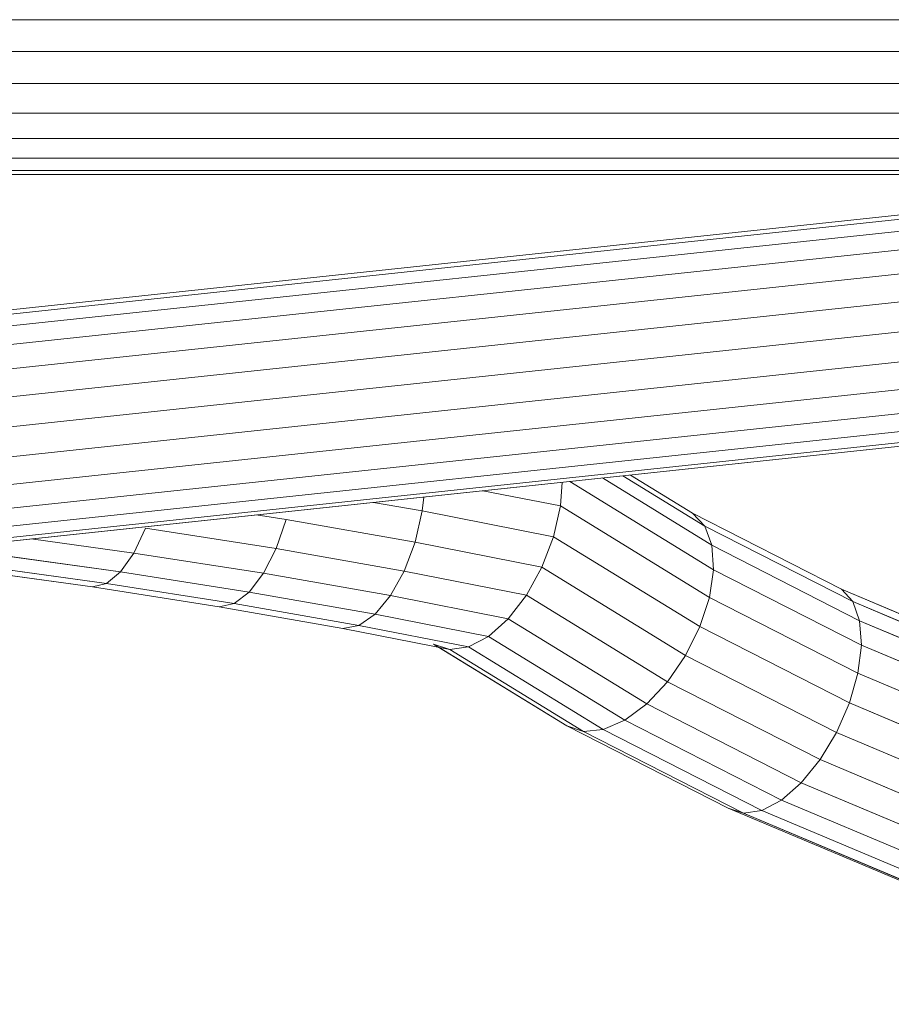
# Model space of a CAD drawing. Header units: millimetres. Extents: x -5903 to 5148, y -923 to 11622.
# Tile 8 of 37: x 3215 to 3301, y 6928 to 7026. Entities that reach past the tile are written whole.
import ezdxf

# ---------------------------------------------------------------- set-up
doc = ezdxf.new("R2010")
doc.units = ezdxf.units.MM
doc.layers.add('G-XREF-____-OTLN', color=7, linetype='Continuous', lineweight=9, true_color=0x007f7f)
doc.layers.add('I-FURN-____-OTLN', color=7, linetype='Continuous', lineweight=9)

# ---------------------------------------------------------------- blocks, each defined once
blk = doc.blocks.new('Gym_Bicycle - BYCYCLE_dwg-951122-Level 1')
at = {"layer": 'G-XREF-____-OTLN'}
for p, q in [((698.181, 410.216), (1281.164, 472.368)), ((1281.164, 472.368), (698.181, 410.216)), ((698.392, 409.883), (1281.172, 472.014)), ((1281.172, 472.014), (698.392, 409.883)), ((698.939, 408.824), (1281.2, 470.9)), ((1281.2, 470.9), (698.939, 408.824)), ((701.101, 407.252), (1281.244, 469.102)), ((701.101, 407.252), (1281.244, 469.102)), ((703.237, 405.114), (1281.302, 466.743)), ((703.237, 405.114), (1281.302, 466.743)), ((704.696, 402.503), (1281.369, 463.983)), ((704.696, 402.503), (1281.369, 463.983)), ((706.241, 399.688), (1281.442, 461.011)), ((1281.442, 461.011), (706.241, 399.688)), ((774.983, 453.326), (757.924, 460.51)), ((773.179, 453.046), (756.299, 460.154)), ((756.299, 460.154), (773.179, 453.046)), ((776.508, 452.828), (759.305, 460.073)), ((771.217, 452.007), (754.54, 459.03)), ((771.217, 452.007), (754.54, 459.03)), ((706.861, 396.764), (1281.515, 458.028)), ((706.861, 396.764), (1281.515, 458.028)), ((769.232, 450.279), (752.767, 457.213)), ((707.656, 394.052), (1281.583, 455.239)), ((1281.583, 455.239), (707.656, 394.052)), ((767.358, 447.982), (751.101, 454.828)), ((707.856, 391.662), (1281.642, 452.834)), ((707.856, 391.662), (1281.642, 452.834)), ((771.217, 452.007), (773.179, 453.046)), ((773.179, 453.046), (771.217, 452.007)), ((773.179, 453.046), (774.983, 453.326)), ((788.978, 444.977), (773.179, 453.046)), ((790.951, 445.172), (774.983, 453.326)), ((776.508, 452.828), (774.983, 453.326)), ((792.61, 444.605), (776.508, 452.828)), ((765.724, 445.27), (749.656, 452.037)), ((769.232, 450.279), (771.217, 452.007)), ((786.826, 444.035), (771.217, 452.007)), ((707.403, 389.75), (1281.688, 450.975)), ((1281.688, 450.975), (707.403, 389.75)), ((706.597, 388.477), (1281.717, 449.791)), ((1281.717, 449.791), (706.597, 388.477)), ((769.232, 450.279), (767.358, 447.982)), ((784.642, 442.409), (769.232, 450.279)), ((706.343, 388.019), (1281.727, 449.361)), ((1281.727, 449.361), (706.343, 388.019)), ((764.441, 442.329), (748.53, 449.03)), ((765.724, 445.27), (767.358, 447.982)), ((782.575, 440.211), (767.358, 447.982)), ((763.596, 439.36), (747.799, 446.013)), ((765.724, 445.27), (764.441, 442.329)), ((780.764, 437.589), (765.724, 445.27)), ((788.978, 444.977), (786.826, 444.035)), ((786.826, 444.035), (788.978, 444.977)), ((790.951, 445.172), (788.978, 444.977)), ((802.397, 436.736), (788.978, 444.977)), ((804.262, 436.997), (790.951, 445.172)), ((790.951, 445.172), (792.61, 444.605)), ((805.882, 436.454), (792.61, 444.605)), ((784.642, 442.409), (786.826, 444.035)), ((800.413, 435.691), (786.826, 444.035)), ((763.248, 436.564), (747.514, 443.19)), ((763.596, 439.36), (764.441, 442.329)), ((764.441, 442.329), (763.596, 439.36)), ((779.335, 434.723), (764.441, 442.329)), ((782.575, 440.211), (784.642, 442.409)), ((798.447, 433.931), (784.642, 442.409)), ((763.418, 434.133), (747.694, 440.755)), ((782.575, 440.211), (780.764, 437.589)), ((780.764, 437.589), (782.575, 440.211)), ((796.632, 431.577), (782.575, 440.211)), ((764.097, 432.232), (748.326, 438.873)), ((763.248, 436.564), (763.596, 439.36)), ((778.383, 431.809), (763.596, 439.36)), ((765.238, 430.99), (749.369, 437.673)), ((780.764, 437.589), (779.335, 434.723)), ((795.091, 428.79), (780.764, 437.589)), ((795.091, 428.79), (780.764, 437.589)), ((802.397, 436.736), (804.262, 436.997)), ((814.918, 434.908), (804.262, 436.997)), ((805.882, 436.454), (804.262, 436.997)), ((777.975, 429.044), (763.248, 436.564)), ((763.418, 434.133), (763.248, 436.564)), ((800.413, 435.691), (802.397, 436.736)), ((813.327, 434.594), (802.397, 436.736)), ((798.447, 433.931), (800.413, 435.691)), ((811.707, 433.477), (800.413, 435.691)), ((813.327, 434.594), (814.918, 434.908)), ((827.269, 432.737), (814.918, 434.908)), ((778.137, 426.617), (763.418, 434.133)), ((763.418, 434.133), (764.097, 432.232)), ((778.383, 431.809), (779.335, 434.723)), ((793.93, 425.759), (779.335, 434.723)), ((796.632, 431.577), (798.447, 433.931)), ((810.168, 431.634), (798.447, 433.931)), ((811.707, 433.477), (813.327, 434.594)), ((825.78, 432.405), (813.327, 434.594)), ((810.168, 431.634), (811.707, 433.477)), ((824.265, 431.27), (811.707, 433.477)), ((824.265, 431.27), (811.707, 433.477)), ((778.859, 424.693), (764.097, 432.232)), ((765.238, 430.99), (764.097, 432.232)), ((824.265, 431.27), (825.78, 432.405)), ((824.265, 431.27), (825.78, 432.405)), ((825.78, 432.405), (827.269, 432.737)), ((838.498, 430.414), (825.78, 432.405)), ((839.884, 430.762), (827.269, 432.737)), ((839.884, 430.762), (827.27, 432.737)), ((780.091, 423.404), (765.238, 430.99)), ((777.975, 429.044), (778.383, 431.809)), ((778.383, 431.809), (777.975, 429.044)), ((793.229, 422.691), (778.383, 431.809)), ((796.632, 431.577), (795.091, 428.79)), ((796.632, 431.577), (795.091, 428.79)), ((808.814, 429.19), (796.632, 431.577)), ((808.814, 429.19), (796.632, 431.577)), ((810.168, 431.634), (808.814, 429.19)), ((822.829, 429.408), (810.168, 431.634)), ((822.829, 429.408), (824.265, 431.27)), ((822.829, 429.408), (824.265, 431.27)), ((837.092, 429.262), (824.265, 431.27)), ((837.092, 429.262), (824.265, 431.27)), ((837.092, 429.262), (838.498, 430.414)), ((838.498, 430.414), (837.092, 429.262)), ((838.498, 430.414), (839.884, 430.762)), ((851.463, 428.625), (838.498, 430.414)), ((852.744, 428.988), (839.884, 430.762)), ((792.294, 420.249), (777.975, 429.044)), ((778.137, 426.617), (777.975, 429.044)), ((807.739, 426.312), (808.814, 429.19)), ((821.569, 426.948), (808.814, 429.19)), ((821.569, 426.948), (822.829, 429.408)), ((822.829, 429.408), (821.569, 426.948)), ((835.761, 427.384), (822.829, 429.408)), ((835.761, 427.384), (822.829, 429.408)), ((835.761, 427.384), (837.092, 429.262)), ((850.167, 427.457), (837.092, 429.262)), ((795.091, 428.79), (793.93, 425.759)), ((795.091, 428.79), (793.93, 425.759)), ((807.739, 426.312), (795.091, 428.79)), ((807.739, 426.312), (795.091, 428.79)), ((821.569, 426.948), (820.571, 424.056)), ((834.596, 424.909), (821.569, 426.948)), ((835.761, 427.384), (834.596, 424.909)), ((845.985, 425.973), (835.761, 427.384)), ((845.985, 425.973), (835.761, 427.384)), ((789.065, 419.905), (778.137, 426.617)), ((778.137, 426.617), (778.859, 424.693)), ((789.065, 419.905), (778.137, 426.617)), ((807.739, 426.312), (807.016, 423.195)), ((807.739, 426.312), (807.016, 423.195)), ((820.571, 424.056), (807.739, 426.312)), ((793.229, 422.691), (793.93, 425.759)), ((807.016, 423.195), (793.93, 425.759)), ((807.016, 423.195), (793.93, 425.759)), ((787.012, 419.686), (778.859, 424.693)), ((780.091, 423.404), (778.859, 424.693)), ((787.012, 419.686), (778.859, 424.693)), ((778.859, 424.693), (780.091, 423.404)), ((823.581, 423.585), (820.571, 424.056)), ((823.581, 423.585), (820.571, 424.056)), ((786.274, 419.607), (780.091, 423.404)), ((807.016, 423.195), (806.873, 421.803)), ((807.016, 423.195), (806.873, 421.803)), ((811.889, 422.338), (807.016, 423.195)), ((811.889, 422.338), (807.016, 423.195)), ((793.229, 422.691), (793.07, 420.332)), ((793.07, 420.332), (793.229, 422.691)), ((800.97, 421.174), (793.229, 422.691)), ((793.229, 422.691), (800.97, 421.174)), ((721.715, 389.658), (899.929, 389.658)), ((899.929, 389.658), (721.715, 389.658)), ((717.796, 389.24), (899.886, 389.24)), ((717.796, 389.24), (899.886, 389.24)), ((706.341, 388.015), (899.757, 388.015)), ((899.757, 388.015), (706.341, 388.015)), ((705.73, 386.066), (899.554, 386.066)), ((705.73, 386.066), (899.554, 386.066)), ((704.628, 383.526), (899.605, 383.526)), ((704.628, 383.526), (899.605, 383.526)), ((700.949, 380.569), (899.914, 380.569)), ((899.914, 380.569), (700.949, 380.569)), ((696.439, 377.395), (900.246, 377.395)), ((696.439, 377.395), (900.246, 377.395)), ((687.314, 374.222), (900.578, 374.222)), ((687.314, 374.222), (900.578, 374.222))]:
    blk.add_line(p, q, dxfattribs=at)
at = {"layer": 'G-XREF-____-OTLN', "flags": 128}
for points in [[(769.232, 450.279), (767.358, 447.982), (751.101, 454.828), (733.916, 460.702), (732.67, 457.843), (714.882, 462.649), (696.415, 466.421), (695.808, 463.274)], [(790.951, 445.172), (774.983, 453.326), (757.924, 460.51), (739.891, 466.674), (738.455, 466.254), (756.299, 460.154)], [(754.54, 459.03), (736.911, 465.056), (735.362, 463.162), (752.767, 457.213), (769.232, 450.279), (771.217, 452.007), (786.826, 444.035)], [(756.299, 460.154), (757.924, 460.51), (759.305, 460.073), (776.508, 452.828), (792.61, 444.605)], [(731.099, 451.721), (731.709, 454.78), (748.53, 449.03), (764.441, 442.329), (765.724, 445.27)], [(773.179, 453.046), (774.983, 453.326), (776.508, 452.828)], [(804.262, 436.997), (802.397, 436.736), (788.978, 444.977), (773.179, 453.046)], [(749.656, 452.037), (765.724, 445.27), (767.358, 447.982)], [(825.78, 432.405), (827.27, 432.737), (814.918, 434.908), (813.327, 434.594), (802.397, 436.736), (800.413, 435.691), (786.826, 444.035), (784.642, 442.409), (769.232, 450.279)], [(767.358, 447.982), (782.575, 440.211), (796.632, 431.577), (798.447, 433.931), (810.168, 431.634), (822.829, 429.408)], [(765.724, 445.27), (780.764, 437.589), (779.335, 434.723), (778.383, 431.809), (763.596, 439.36), (763.248, 436.564), (747.514, 443.19), (747.694, 440.755), (731.071, 446.437)], [(763.596, 439.36), (747.799, 446.013), (747.514, 443.19)], [(788.978, 444.977), (790.951, 445.172), (804.262, 436.997), (814.918, 434.908)], [(805.344, 436.785), (792.61, 444.605), (790.951, 445.172)], [(732.593, 443.407), (749.369, 437.673), (748.326, 438.873), (764.097, 432.232)], [(793.93, 425.759), (779.335, 434.723), (764.441, 442.329)], [(782.575, 440.211), (784.642, 442.409), (798.447, 433.931), (800.413, 435.691), (811.707, 433.477), (813.327, 434.594), (825.78, 432.405), (838.498, 430.414), (851.463, 428.625), (852.744, 428.988), (839.884, 430.762), (838.498, 430.414)], [(777.975, 429.044), (778.137, 426.617), (763.418, 434.133), (747.694, 440.755)], [(764.097, 432.232), (765.238, 430.99), (749.369, 437.673)], [(778.137, 426.617), (778.859, 424.693), (764.097, 432.232), (763.418, 434.133), (763.248, 436.564), (777.975, 429.044), (792.294, 420.249)], [(811.707, 433.477), (810.168, 431.634), (808.814, 429.19)], [(765.238, 430.99), (780.091, 423.404), (786.274, 419.607)], [(793.93, 425.759), (793.229, 422.691), (778.383, 431.809)], [(821.569, 426.948), (808.814, 429.19), (807.739, 426.312)], [(850.167, 427.457), (837.092, 429.262), (835.761, 427.384)], [(835.761, 427.384), (834.596, 424.909), (821.569, 426.948), (820.571, 424.056), (807.739, 426.312)]]:
    blk.add_lwpolyline(points, dxfattribs=at)
blk = doc.blocks.new('Gym_Bicycle - Gym_Bicycle-951134-Level 1')
blk.add_blockref('Gym_Bicycle - BYCYCLE_dwg-951122-Level 1', (-349.118, -253.515))

msp = doc.modelspace()

# ---------------------------------------------------------------- block references
at = {"layer": 'I-FURN-____-OTLN', "rotation": 180}
msp.add_blockref('Gym_Bicycle - Gym_Bicycle-951134-Level 1', (3712.597, 7146.944), dxfattribs=at)

doc.saveas('drawing.dxf')
